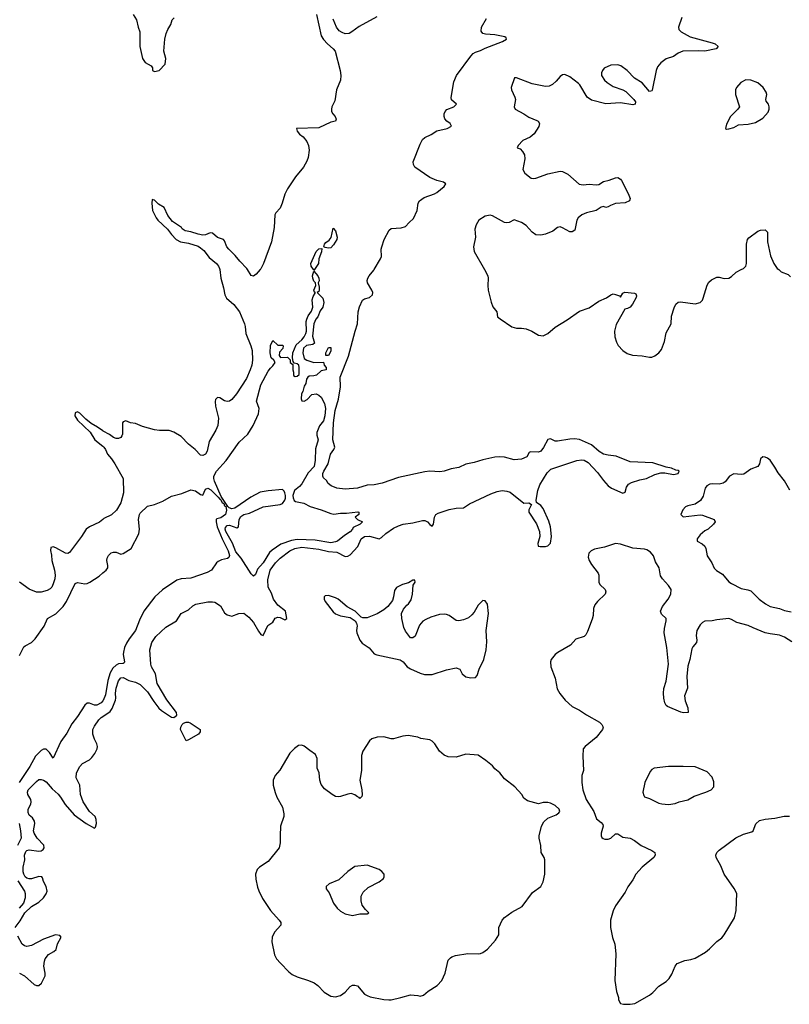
# Model space of a CAD drawing. Header units: inches. Extents: x 1449094 to 1618372, y 389908 to 534307.
# Tile 112 of 256: x 1499311 to 1505690, y 453913 to 462071. Entities that reach past the tile are written whole.
import ezdxf

# ---------------------------------------------------------------- set-up
doc = ezdxf.new("R2010")
doc.units = ezdxf.units.IN
doc.header["$MEASUREMENT"] = 0
for name, color, linetype in [('B4495', 7, 'Continuous'), ('B5405', 7, 'Continuous'), ('B5406', 7, 'Continuous')]:
    doc.layers.add(name, color=color, linetype=linetype)

msp = doc.modelspace()

# ---------------------------------------------------------------- linework, layer by layer
at = {"layer": 'B4495', "color": 5}
for points, elevation in [([(1500000, 458663.5), (1499955.7, 458695.7), (1499904.6, 458724.6), (1499860, 458760), (1499810, 458812), (1499790, 458821.3), (1499770, 458814.3), (1499767.8, 458787.8), (1499790, 458751.6), (1499894.5, 458654.5), (1499934, 458590), (1500000, 458537.7)], 580), ([(1500000, 457930.4), (1499971.8, 457908.2), (1499889.6, 457870), (1499862, 457850), (1499824, 457790), (1499724.4, 457655.6), (1499710, 457649.1), (1499690, 457651.3), (1499610, 457695.8), (1499590, 457702.6), (1499570, 457697.3), (1499566.1, 457673.9), (1499574.6, 457634.6), (1499577.3, 457590), (1499600.3, 457510), (1499604.5, 457470), (1499601.5, 457438.5), (1499590, 457396), (1499578.4, 457370), (1499565.1, 457354.9), (1499538.5, 457341.5), (1499490, 457327.4), (1499450, 457328.9), (1499390, 457351.4), (1499310, 457411.6)], 580), ([(1499310, 456803.1), (1499345.5, 456874.5), (1499355.8, 456884.2), (1499410, 456912), (1499438.4, 456941.6), (1499514.3, 457045.7), (1499541.5, 457110), (1499610, 457148.8), (1499670.6, 457209.4), (1499699, 457250), (1499770, 457398.3), (1499790, 457409.2), (1499850, 457398), (1499870, 457400.1), (1499893.7, 457410), (1499970, 457461.1), (1500000, 457486.7)], 560), ([(1500000, 456426.8), (1499986.4, 456410), (1499950, 456390.5), (1499930, 456392.2), (1499890, 456408.9), (1499870, 456407.2), (1499850, 456392.4), (1499790, 456298.9), (1499742.6, 456237.4), (1499701.4, 456158.6), (1499652.8, 456090), (1499590, 455952.7), (1499559.4, 455999.4), (1499540, 456020), (1499530, 456026.2), (1499510, 456026), (1499490, 456017.2), (1499441.4, 455970), (1499395.4, 455884.6), (1499305.8, 455750)], 560), ([(1499274, 454550), (1499315.7, 454604.3), (1499355, 454670), (1499410, 454723.7), (1499470, 454760.2), (1499510, 454795.9), (1499532.1, 454827.9), (1499538.1, 454850), (1499530.9, 454890), (1499509.5, 454929.5), (1499501.1, 454961.1), (1499494.4, 454970), (1499470, 454971.8), (1499410, 454953.4), (1499390, 454953), (1499370, 454959.4), (1499357.5, 454970), (1499345.7, 454990), (1499341.1, 455010), (1499341.2, 455050), (1499355, 455110), (1499350.2, 455150), (1499361.5, 455178.5), (1499370, 455187.6), (1499390, 455191.6), (1499470, 455182.3), (1499490, 455184), (1499505, 455195), (1499513.8, 455210), (1499510.9, 455230.9), (1499457.1, 455290), (1499431.1, 455330), (1499426.8, 455350), (1499435.9, 455410), (1499433.4, 455430), (1499418, 455458), (1499390, 455481.3), (1499381.7, 455501.7), (1499382.3, 455530), (1499402.4, 455570), (1499407.1, 455590), (1499402.8, 455610), (1499379.6, 455650), (1499376.1, 455670), (1499382.7, 455690), (1499450, 455759.6), (1499470, 455774.7), (1499490, 455776.9), (1499510, 455771.5), (1499530, 455755.6), (1499579.5, 455699.5), (1499630, 455654.9), (1499650.4, 455630), (1499688.3, 455568.3), (1499763.9, 455483.9), (1499862.7, 455410), (1499930, 455373.6), (1499939.6, 455380.4), (1499947.6, 455412.4), (1499944.7, 455444.7), (1499936.5, 455470), (1499889.5, 455509.5), (1499836.9, 455590), (1499816, 455650), (1499810.3, 455730), (1499779.5, 455790), (1499783.1, 455830), (1499810, 455883.7), (1499831.9, 455908.1), (1499890, 455939.7), (1499910, 455956.9), (1499934.3, 455990), (1499953.1, 456030), (1499955.3, 456050), (1499950.3, 456070), (1499930, 456110.8), (1499917.4, 456150), (1499916.9, 456190), (1499930, 456218.4), (1499967, 456270), (1499987, 456290), (1500000, 456298.9)], 580), ([(1499306.5, 455410), (1499319, 455350), (1499323.4, 455290), (1499293.7, 455230)], 560), ([(1499297, 454937), (1499350.2, 454850), (1499356.8, 454830), (1499356.4, 454796.4), (1499342.5, 454750), (1499306.3, 454710)], 560), ([(1499310, 454169.8), (1499350, 454148.1), (1499430, 454078), (1499450, 454069.7), (1499470.7, 454070), (1499492.4, 454087.6), (1499523.1, 454150), (1499523.1, 454170), (1499510.3, 454230), (1499516, 454270), (1499523.6, 454290), (1499550, 454326.9), (1499593, 454350), (1499613.1, 454366.9), (1499625.5, 454414.5), (1499656.3, 454470), (1499644.1, 454484.1), (1499608.5, 454488.5), (1499510, 454453.9), (1499410, 454401.5), (1499370, 454392.1), (1499350, 454397.7), (1499332.6, 454412.6), (1499296.3, 454476.3)], 580)]:
    msp.add_lwpolyline(points, dxfattribs=dict(at, elevation=elevation))
at = {"layer": 'B5405', "color": 5}
for points, elevation in [([(1500000, 456298.9), (1500060.1, 456339.9), (1500076.9, 456363.1), (1500106.3, 456433.7), (1500108.8, 456450), (1500104.2, 456490), (1500110, 456532), (1500130, 456593), (1500150, 456617.6), (1500170, 456620.3), (1500216, 456596), (1500270, 456581.6), (1500310, 456563.1), (1500370, 456502.3), (1500422.1, 456422.1), (1500465.8, 456365.8), (1500486.6, 456346.6), (1500570, 456291.7), (1500590, 456289.4), (1500610, 456304.8), (1500613.3, 456310), (1500611.7, 456331.7), (1500530, 456436.5), (1500450.2, 456570), (1500436.2, 456650), (1500403.2, 456710), (1500398.2, 456730), (1500388.8, 456850), (1500407, 456910), (1500440.5, 456959.5), (1500522.9, 457037.1), (1500610.2, 457089.8), (1500650.2, 457149.8), (1500710, 457182.6), (1500745.1, 457214.9), (1500772.5, 457227.5), (1500870, 457248.6), (1500910, 457248.7), (1500930, 457243.9), (1500974.9, 457214.9), (1501010, 457157.6), (1501030, 457138.7), (1501070, 457129.4), (1501128.1, 457151.9), (1501170, 457153.6), (1501210, 457120.5), (1501250, 457076.3), (1501290, 457003.5), (1501310, 456977.6), (1501330, 456969.4), (1501369.2, 457050.8), (1501410, 457079.6), (1501430, 457113.5), (1501450, 457120.7), (1501470, 457118.4), (1501510, 457099.8), (1501526.7, 457110), (1501514.3, 457170), (1501450, 457220.4), (1501414.6, 457270), (1501399.1, 457319.1), (1501370.1, 457370), (1501368.2, 457430), (1501387.5, 457510), (1501430.7, 457570), (1501470, 457609.3), (1501550.4, 457669.6), (1501591.3, 457688.7), (1501650, 457700.8), (1501790, 457683.8), (1501870, 457664.1), (1501940.6, 457660.6), (1502010, 457623.4), (1502030, 457624.9), (1502050, 457637), (1502113.6, 457706.4), (1502142.8, 457770), (1502168.4, 457790), (1502210, 457792.6), (1502290.1, 457769.9), (1502310, 457781.8), (1502344.9, 457815.1), (1502410, 457857), (1502450, 457877.1), (1502490.7, 457890.7), (1502570, 457901.9), (1502650, 457922.8), (1502670, 457921.7), (1502690.8, 457910.8), (1502710, 457888.2), (1502730, 457873.7), (1502742.2, 457890), (1502748, 457950), (1502761.5, 457970), (1502778.6, 457981.4), (1502870, 458013.4), (1502930, 458023.6), (1502990, 458027), (1503039.6, 458060.4), (1503216.9, 458143.1), (1503270, 458162.1), (1503310, 458169), (1503350, 458165.8), (1503376.1, 458156.1), (1503490, 458063.9), (1503530, 458068.1), (1503553.9, 458053.9), (1503532.2, 458010), (1503530.6, 457990), (1503593.7, 457893.7), (1503619.6, 457830), (1503623.4, 457790), (1503606.4, 457730), (1503608, 457710), (1503625.1, 457705.1), (1503670, 457707.2), (1503690, 457712.5), (1503710, 457735.1), (1503718.8, 457790), (1503710.1, 457870.1), (1503696.3, 457916.3), (1503650, 458019.7), (1503630, 458044.6), (1503594.7, 458070), (1503591.3, 458090), (1503605.4, 458170), (1503622.9, 458217.1), (1503682.2, 458317.8), (1503713, 458347), (1503930, 458419.9), (1503970, 458424.8), (1503990, 458421.3), (1504022.5, 458402.5), (1504099.5, 458319.5), (1504150, 458253.3), (1504190, 458209.3), (1504215.3, 458190), (1504310, 458147), (1504330, 458155.3), (1504341.7, 458198.3), (1504357.4, 458222.6), (1504382.6, 458237.4), (1504450, 458259.8), (1504506, 458270), (1504576.7, 458303.3), (1504624.4, 458315.6), (1504657.6, 458317.6), (1504730, 458302.2), (1504770.2, 458310), (1504776.4, 458330), (1504770, 458336.4), (1504750, 458338.4), (1504714.6, 458354.6), (1504670, 458364), (1504559.9, 458399.9), (1504370, 458407.3), (1504254, 458454), (1504190, 458462), (1504150, 458472.5), (1504113.7, 458493.7), (1504050, 458549.1), (1503950, 458591.8), (1503910, 458597.3), (1503870, 458596.3), (1503770, 458578), (1503750, 458579.7), (1503710, 458597.4), (1503690, 458591.8), (1503653.3, 458526.7), (1503630, 458496.9), (1503610, 458487.3), (1503545.2, 458490), (1503535.1, 458484.9), (1503514.5, 458450), (1503469.3, 458430.7), (1503410, 458423.9), (1503330, 458445.4), (1503289.2, 458449.2), (1503250, 458446.2), (1503150, 458425.2), (1503078.3, 458401.7), (1503010, 458387.7), (1502950, 458362.1), (1502886.6, 458350), (1502830, 458330.2), (1502794.8, 458325.2), (1502710.1, 458330.1), (1502670, 458325.8), (1502450, 458277.2), (1502315.1, 458230), (1502250, 458216.6), (1502190, 458213.1), (1502110, 458190.2), (1502010, 458182.2), (1501938.8, 458190), (1501894, 458210), (1501868.8, 458228.8), (1501853.4, 458253.4), (1501830, 458275.5), (1501823.2, 458290), (1501824.2, 458310), (1501831.9, 458330), (1501868.8, 458390), (1501886.4, 458470), (1501916.3, 458510), (1501923.8, 458530), (1501906, 458590), (1501911.1, 458730), (1501927.4, 458832.6), (1501953.5, 458926.5), (1501970.5, 459030), (1501968, 459110), (1502035.9, 459284.1), (1502090.9, 459490), (1502112.2, 459550), (1502118, 459650), (1502127.5, 459692.5), (1502153.3, 459746.7), (1502170, 459758), (1502210.7, 459770), (1502235.5, 459790), (1502237, 459810), (1502229.1, 459830), (1502195, 459890), (1502191.2, 459910), (1502195.5, 459930), (1502206.9, 459950), (1502245.4, 459994.6), (1502248.6, 460000)], 580), ([(1500968.8, 460000), (1500977.7, 459930), (1501001.4, 459850), (1501010.8, 459790), (1501024.9, 459764.9), (1501085.3, 459710), (1501134.5, 459650), (1501174, 459550), (1501180.3, 459530), (1501186.2, 459470), (1501226.6, 459370), (1501237.3, 459330), (1501239.9, 459250), (1501234.1, 459210), (1501221.8, 459170), (1501190, 459097.6), (1501109.6, 458970), (1501070, 458923.8), (1501050, 458910.4), (1501030, 458906.7), (1501010, 458912.4), (1500970, 458937.1), (1500950, 458942), (1500935.3, 458924.7), (1500931.4, 458908.6), (1500933.7, 458870), (1500958, 458770), (1500953.5, 458710), (1500937.4, 458670), (1500882.6, 458577.4), (1500863.8, 458496.2), (1500850, 458470.7), (1500830, 458460.5), (1500810, 458463), (1500766, 458510), (1500710, 458554), (1500650, 458618.4), (1500590, 458652.4), (1500550, 458668), (1500470, 458668), (1500430, 458673), (1500330, 458700.4), (1500270, 458725.5), (1500230, 458730.7), (1500190, 458748), (1500170, 458738), (1500164.2, 458730), (1500162.8, 458637.2), (1500158.2, 458621.8), (1500150, 458608.8), (1500130, 458601.5), (1500110, 458602), (1500090, 458609.2), (1500055.4, 458635.4), (1500002, 458662), (1500000, 458663.5)], 580), ([(1501303.2, 460000), (1501270, 459962), (1501250, 459946), (1501230, 459950.5), (1501200, 460000)], 580), ([(1501754, 460000), (1501750, 459994), (1501746.3, 460000)], 560), ([(1503162.4, 460000), (1503190.8, 459950), (1503194.8, 459930), (1503190.6, 459870), (1503193, 459830), (1503218, 459730), (1503232.4, 459692.4), (1503266.8, 459650), (1503271, 459610), (1503292.5, 459592.5), (1503390, 459525.5), (1503430, 459516.4), (1503470, 459516.5), (1503510, 459510.3), (1503557.3, 459490), (1503610, 459456.3), (1503650, 459450.6), (1503690, 459470.6), (1503750, 459523), (1503850, 459585.5), (1503950, 459655.8), (1504030, 459684.9), (1504110, 459738), (1504173.9, 459766.1), (1504210, 459790.5), (1504230, 459799.3), (1504250, 459795.5), (1504282, 459782), (1504290, 459772), (1504310, 459804.7), (1504326.8, 459813.2), (1504406, 459806), (1504418.8, 459798.8), (1504423.6, 459783.6), (1504420.7, 459770), (1504390, 459714), (1504370, 459689.2), (1504350, 459677.2), (1504327.3, 459672.7), (1504255.1, 459544.9), (1504240.3, 459490), (1504242.6, 459442.6), (1504258, 459398), (1504272.5, 459372.5), (1504311, 459330), (1504345.2, 459305.2), (1504390.6, 459290.6), (1504470, 459286.8), (1504530, 459274.8), (1504550, 459276), (1504574.8, 459285.2), (1504610, 459311), (1504630, 459338), (1504656.3, 459403.7), (1504670, 459476), (1504711.6, 459550), (1504714.2, 459614.2), (1504735.8, 459684.2), (1504750, 459714.8), (1504769.7, 459730.3), (1504787.7, 459732.3), (1504910, 459718), (1504950, 459727.3), (1504970, 459746.8), (1504977.4, 459762.6), (1505010, 459870.8), (1505024.4, 459895.6), (1505045.3, 459914.7), (1505090, 459937.1), (1505110, 459937.1), (1505150, 459927.7), (1505190, 459930.7), (1505210, 459942.8), (1505250, 459979.1), (1505289.9, 460000)], 620), ([(1505602.8, 460000), (1505623.2, 459983.2), (1505679.5, 459959.5), (1505700.9, 459940.9)], 620), ([(1500000, 458537.7), (1500010, 458529.8), (1500023, 458510), (1500037.8, 458470), (1500071.6, 458431.6), (1500099.5, 458390), (1500167.6, 458270), (1500172.2, 458150), (1500150.7, 458069.3), (1500112.6, 458007.4), (1500071.8, 457968.2), (1500010, 457938.3), (1500000, 457930.4)], 580), ([(1505693.3, 458173.3), (1505650, 458249.8), (1505596.6, 458316.6), (1505570, 458364.7), (1505530, 458420.5), (1505510, 458438.7), (1505490, 458447.3), (1505470, 458449.3), (1505450, 458433.2), (1505443.8, 458390), (1505430.3, 458369.7), (1505370, 458346), (1505314.4, 458305.6), (1505290, 458301.6), (1505230, 458309.6), (1505193.4, 458290), (1505157.4, 458242.6), (1505142.8, 458230), (1505110, 458221.7), (1505050, 458225.7), (1505030, 458222.6), (1505007, 458210), (1504992.2, 458190), (1504976.7, 458123.3), (1504953.9, 458086.1), (1504910, 458057.6), (1504850, 458044.5), (1504830, 458035.1), (1504807.3, 458010), (1504791, 457970), (1504810.9, 457950.9), (1504950, 457968.2), (1504970, 457966), (1505066, 457930), (1505074.8, 457910), (1505062.8, 457890), (1505017.3, 457850), (1504990, 457834.7), (1504950, 457802.4), (1504926.4, 457770), (1504925.5, 457750), (1504968.7, 457728.7), (1504990.6, 457710), (1504999.1, 457690), (1505008, 457630), (1505047.7, 457570), (1505066.9, 457526.9), (1505086.9, 457506.9), (1505136.1, 457476.1), (1505190, 457414.8), (1505210, 457398.8), (1505290, 457357.3), (1505347.5, 457347.5), (1505370, 457338.8), (1505439.1, 457270), (1505493.4, 457230), (1505530, 457210.3), (1505610, 457191.7), (1505650, 457174.9), (1505705.2, 457165.2)], 620), ([(1500000, 457486.7), (1500027.3, 457510), (1500043.1, 457530), (1500043.1, 457550), (1500032.9, 457590), (1500036.8, 457610), (1500048.5, 457631.5), (1500070, 457653), (1500090, 457660.6), (1500110, 457658.8), (1500150, 457643.2), (1500170, 457648.2), (1500235.5, 457690), (1500299.4, 457810), (1500305.7, 457850), (1500294.8, 457930), (1500303.9, 457970), (1500310, 457981.6), (1500370, 458040.5), (1500430, 458053.6), (1500498.8, 458081.2), (1500570, 458124), (1500654, 458146), (1500730, 458175.5), (1500767.9, 458167.9), (1500810, 458138), (1500830, 458132), (1500850, 458182), (1500869.3, 458190.7), (1500894.4, 458174.4), (1500956.2, 458116.2), (1500970, 458097.3), (1500975.9, 458095.9), (1500990, 458071), (1501003, 458063), (1501010, 458044), (1501018.8, 458038.8), (1501026, 458006), (1501016, 457970), (1500977.1, 457942.9), (1500945.1, 457934.9), (1500940.7, 457930), (1500938.4, 457910), (1500949, 457870), (1500988.9, 457768.9), (1501040.5, 457670), (1501049.4, 457630.6), (1501044.6, 457615.4), (1501033.6, 457606.4), (1500984.8, 457595.2), (1500957.7, 457582.3), (1500942.7, 457570), (1500900.4, 457510), (1500864.9, 457490), (1500730, 457443.6), (1500650, 457437.8), (1500614.1, 457425.9), (1500493.9, 457346.1), (1500430.8, 457289.2), (1500339.1, 457170), (1500303.8, 457096.2), (1500270, 457009.7), (1500218, 456942), (1500195.2, 456904.8), (1500180.7, 456870), (1500171.3, 456830), (1500170.2, 456810), (1500179.6, 456750), (1500177, 456743), (1500170, 456736.9), (1500130, 456733.8), (1500110, 456724.3), (1500083.2, 456696.8), (1500060.9, 456659.1), (1500042.9, 456597.1), (1500023.4, 456476.6), (1500002.6, 456430), (1500000, 456426.8)], 560), ([(1505710, 456916), (1505650, 456954.2), (1505610, 456972.8), (1505530, 456982.3), (1505490, 456991.9), (1505391.3, 457031.3), (1505350, 457052.7), (1505256.1, 457076.1), (1505210, 457102.3), (1505190, 457108.4), (1505090, 457098), (1505050, 457089.6), (1504990, 457086.6), (1504970, 457076.2), (1504950, 457057), (1504924.4, 457010), (1504919.1, 456970), (1504924.9, 456930), (1504920.7, 456910), (1504890, 456876), (1504881.4, 456858.6), (1504866.7, 456770), (1504850, 456715.3), (1504842, 456630), (1504847.3, 456532.7), (1504822.3, 456470), (1504827.7, 456427.7), (1504848, 456370), (1504850.8, 456330), (1504812.4, 456327.6), (1504790, 456333.3), (1504681.7, 456381.7), (1504669.2, 456390), (1504659.3, 456410), (1504649.6, 456449.6), (1504646, 456490), (1504651.3, 456530), (1504669.6, 456590.4), (1504689.8, 456730), (1504675.3, 456870), (1504654.2, 456990), (1504654.5, 457025.5), (1504669.5, 457090), (1504669.4, 457109.4), (1504630, 457146), (1504621.6, 457170), (1504638, 457210), (1504686, 457270), (1504709.3, 457310), (1504709.5, 457350), (1504690, 457383.7), (1504638, 457438), (1504622.4, 457462.4), (1504611.5, 457530), (1504580.5, 457580.5), (1504564.5, 457630), (1504540.3, 457660.3), (1504510, 457678.9), (1504490, 457685.3), (1504391.8, 457691.8), (1504290, 457724.5), (1504250, 457732.3), (1504158.9, 457701.1), (1504076.7, 457683.3), (1504046.8, 457670), (1504027.7, 457650), (1504022.5, 457617.5), (1504030.5, 457590), (1504050, 457557.3), (1504105.5, 457485.5), (1504112.7, 457470), (1504110.7, 457410), (1504120.7, 457390), (1504164, 457350), (1504168, 457330), (1504163, 457310), (1504099.3, 457250), (1504077.4, 457222.6), (1504067.4, 457192.6), (1504064.4, 457135.6), (1504056.7, 457103.3), (1504018.7, 457001.3), (1504004.8, 456975.2), (1503990, 456960.7), (1503922, 456938), (1503877.1, 456890), (1503771.7, 456828.3), (1503750.3, 456810), (1503717.6, 456770), (1503710.3, 456750), (1503714.3, 456710), (1503750, 456616), (1503766.1, 456526.1), (1503787.7, 456487.7), (1503831.8, 456431.8), (1503890, 456381.6), (1503950.3, 456350.3), (1504010.3, 456310.3), (1504116, 456250), (1504136, 456230), (1504146, 456210), (1504141, 456190), (1504090, 456124), (1503998, 456050), (1503982, 456030), (1503978, 455970), (1503984.7, 455850), (1503971.1, 455808.9), (1503971, 455750), (1503978.8, 455690), (1504006.8, 455610), (1504070.8, 455510), (1504091, 455450), (1504130, 455420.7), (1504143.4, 455403.4), (1504146, 455390), (1504130.5, 455330), (1504130.7, 455310), (1504136.3, 455296.3), (1504146.2, 455286.2), (1504160.9, 455280.9), (1504190, 455281.3), (1504210, 455290.4), (1504250, 455324.4), (1504270, 455324.9), (1504310, 455298.9), (1504370.5, 455290), (1504408, 455270), (1504462.8, 455230), (1504550, 455188.2), (1504575.5, 455170), (1504579.3, 455150), (1504568, 455130), (1504470, 455049.6), (1504419.3, 454990), (1504394.4, 454945.6), (1504352.4, 454887.6), (1504330, 454842.7), (1504250, 454729), (1504230, 454688.7), (1504208.2, 454610), (1504208.2, 454550), (1504225.8, 454465.8), (1504242.8, 454410), (1504251, 454330), (1504243, 454110), (1504258.5, 454018.5), (1504274, 453970), (1504274.8, 453950), (1504290, 453921), (1504314.4, 453914.4), (1504370, 453913), (1504410, 453919.3), (1504530, 453987.7), (1504559.3, 454010), (1504610, 454064), (1504670, 454102), (1504694.5, 454125.5), (1504716.6, 454163.4), (1504742.7, 454230), (1504761.2, 454250), (1504823.5, 454276.5), (1504874.9, 454285.1), (1504910, 454296.5), (1504995.1, 454344.9), (1505028.3, 454371.7), (1505090, 454434), (1505130, 454464.9), (1505151, 454489), (1505235.1, 454630), (1505249.3, 454690), (1505254, 454830), (1505233.4, 454873.4), (1505149.5, 454990), (1505121.2, 455061.2), (1505084, 455130), (1505082, 455150), (1505088.7, 455170), (1505108.7, 455190), (1505246.5, 455293.5), (1505310, 455323.8), (1505378.4, 455341.6), (1505390, 455351.3), (1505411.9, 455408.1), (1505443.3, 455436.7), (1505490, 455447.3), (1505570, 455454), (1505647.5, 455472.5), (1505692.5, 455472.5)], 620)]:
    msp.add_lwpolyline(points, dxfattribs=dict(at, elevation=elevation))
for points, elevation in [([(1501750, 459230.7), (1501830, 459234), (1501834, 459210), (1501852, 459190), (1501852, 459170), (1501810, 459162), (1501770, 459125.2), (1501750, 459119.3), (1501710, 459117), (1501698.8, 459110), (1501688.5, 459091.5), (1501683.4, 459056.6), (1501670, 459034), (1501658.4, 458990), (1501647.2, 458970), (1501644, 458930), (1501650, 458914), (1501670, 458910.7), (1501694.8, 458925.2), (1501733.6, 458966.4), (1501768.9, 458971.1), (1501790, 458961), (1501810, 458944.7), (1501838, 458890), (1501846, 458850), (1501841.5, 458790), (1501830, 458747), (1501795.1, 458704.9), (1501773.7, 458650), (1501773.7, 458630), (1501784.6, 458590), (1501764.4, 458515.6), (1501761.3, 458421.3), (1501751.8, 458370), (1501702.7, 458317.3), (1501650, 458226.6), (1501630, 458202.8), (1501588.7, 458171.3), (1501575.4, 458130), (1501577, 458110), (1501587.3, 458087.3), (1501598.3, 458078.3), (1501665.4, 458065.4), (1501717.7, 458037.7), (1501811.3, 458010), (1501890, 457978.8), (1501914.8, 457974.8), (1501970, 457981.6), (1502018.9, 457981.1), (1502114, 457994), (1502122, 457990), (1502122, 457970), (1502092, 457950), (1502111.1, 457931.1), (1502152, 457910), (1502132, 457890), (1502076, 457864), (1502070.8, 457850), (1502050, 457826.6), (1502002.6, 457797.4), (1501944.9, 457750), (1501930, 457744.8), (1501890, 457737.3), (1501759.8, 457759.8), (1501610, 457764.5), (1501563.8, 457756.2), (1501474.8, 457725.2), (1501403.3, 457676.7), (1501383, 457657), (1501330, 457571.2), (1501282.3, 457517.7), (1501265.7, 457474.3), (1501250, 457460.7), (1501230, 457479.6), (1501147.4, 457610), (1501102.8, 457662.8), (1501074.5, 457734.5), (1501018.8, 457830), (1501014.5, 457850), (1501016.6, 457863.4), (1501030, 457879.5), (1501050, 457884.2), (1501110, 457862), (1501124, 457870), (1501131.2, 457930), (1501144.7, 457955.3), (1501167.9, 457972.1), (1501217, 457983), (1501330, 458035.3), (1501470, 458054), (1501490, 458061.7), (1501508.9, 458090), (1501513.4, 458106.6), (1501515.3, 458130), (1501510, 458151.8), (1501504.4, 458164.4), (1501490, 458178.2), (1501372, 458168), (1501304, 458156), (1501225.8, 458114.2), (1501095.6, 458024.4), (1501070, 458019.1), (1501047.5, 458027.5), (1501036.9, 458036.9), (1500981.1, 458121.1), (1500926.3, 458246.3), (1500920.5, 458270), (1500921.6, 458290), (1500943.6, 458330), (1501021.7, 458418.3), (1501129.4, 458570), (1501203.2, 458636.8), (1501246.6, 458710), (1501290, 458804.7), (1501295.1, 458850), (1501273.2, 458910), (1501310, 459044.7), (1501370, 459158), (1501390, 459184.7), (1501410, 459202), (1501428, 459230), (1501418, 459250), (1501395.3, 459270), (1501387.3, 459310), (1501389.6, 459370.4), (1501410, 459414), (1501450, 459374), (1501490, 459374), (1501494, 459370), (1501492.7, 459347.3), (1501463.6, 459316.4), (1501462, 459290), (1501472.7, 459272.7), (1501530, 459274), (1501552.7, 459252.7), (1501554, 459230), (1501574, 459214), (1501574, 459170), (1501582, 459150), (1501582, 459122), (1501594, 459114), (1501610, 459118), (1501628, 459130), (1501628.7, 459190), (1501624, 459210), (1501610, 459219.3), (1501586, 459226), (1501578, 459238), (1501572.7, 459270), (1501575.1, 459310), (1501603, 459377), (1501650, 459418), (1501670, 459443), (1501683.5, 459470), (1501689.6, 459490), (1501687, 459570), (1501691.3, 459590), (1501702, 459618), (1501730, 459656), (1501742, 459690), (1501735.4, 459750), (1501742.6, 459777.4), (1501762, 459810), (1501754.8, 459814.8), (1501748.2, 459830), (1501764.5, 459870), (1501763.7, 459890), (1501750, 459903.7), (1501739.8, 459930), (1501737.7, 459950), (1501750, 459986.8), (1501783.7, 459950), (1501791.3, 459930), (1501792.7, 459907.3), (1501784.7, 459890), (1501794.7, 459854.7), (1501794.6, 459830), (1501790, 459819.3), (1501776, 459810), (1501823, 459763), (1501832, 459728), (1501822.6, 459690), (1501801.8, 459658.2), (1501782, 459610), (1501766.3, 459590), (1501750.3, 459550), (1501738.9, 459450), (1501754.8, 459390), (1501740.7, 459379.3), (1501687.3, 459372.7), (1501664.6, 459350), (1501657.4, 459310), (1501670, 459264), (1501691.3, 459250)], 560), ([(1501848, 459288), (1501848.7, 459310), (1501870, 459354), (1501890, 459354), (1501890, 459326), (1501870, 459288)], 560), ([(1502570, 457428), (1502533.7, 457406.3), (1502484.7, 457390), (1502434.4, 457365.6), (1502418, 457342), (1502410.7, 457290), (1502401.3, 457258.7), (1502363.8, 457210), (1502330, 457181.6), (1502272.9, 457147.1), (1502190, 457114), (1502154.8, 457114.8), (1502141.2, 457121.2), (1502092, 457170), (1502026, 457206), (1501951.3, 457270), (1501930, 457281.8), (1501870, 457301.1), (1501842.8, 457297.2), (1501834.8, 457290), (1501834.4, 457270), (1501842.6, 457250), (1501910, 457163.8), (1501930, 457148.4), (1501970, 457132.7), (1502050, 457119.1), (1502090.6, 457090.6), (1502102.8, 457070), (1502107.3, 457050), (1502102, 457010), (1502105.5, 456990), (1502130, 456930.7), (1502150, 456905.5), (1502206.6, 456866.6), (1502250, 456816), (1502270, 456807.3), (1502465.8, 456765.8), (1502490.5, 456750.5), (1502524, 456710), (1502550, 456693), (1502630, 456657.3), (1502666.4, 456646.4), (1502730, 456646), (1502850, 456685.3), (1502930, 456700.5), (1502958, 456690), (1502978, 456650), (1503010, 456626), (1503050, 456618), (1503090, 456622), (1503103.1, 456636.9), (1503119, 456690), (1503159.3, 456770), (1503178.4, 456850), (1503183.6, 456916.4), (1503176.8, 457010), (1503195.8, 457150), (1503189.3, 457229.3), (1503170, 457255.3), (1503150, 457259), (1503110, 457221.2), (1503077.4, 457162.6), (1503059.6, 457140.4), (1503030, 457116.2), (1502990, 457097.6), (1502950, 457089.4), (1502930, 457092.3), (1502870, 457134), (1502850, 457143), (1502830, 457145.7), (1502790, 457141.5), (1502720, 457120), (1502678.2, 457101.8), (1502653.1, 457086.9), (1502624.5, 457055.5), (1502590, 456962), (1502570, 456948.7), (1502550, 456948.7), (1502510, 457004), (1502496.1, 457036.1), (1502477.6, 457110), (1502477, 457150), (1502491.8, 457188.2), (1502519.3, 457220.7), (1502534, 457230), (1502556.2, 457263.8), (1502567, 457310), (1502573.6, 457386.4), (1502588, 457410), (1502586, 457426)], 620), ([(1500690, 456095.3), (1500645, 456190), (1500645.6, 456210), (1500657.3, 456230), (1500670, 456241.9), (1500690, 456250.8), (1500710.9, 456250.9), (1500725, 456245), (1500807.3, 456190), (1500807.7, 456170), (1500793, 456150), (1500710, 456105.2)], 580), ([(1502530, 456139.3), (1502485.8, 456134.2), (1502410, 456112), (1502390, 456112), (1502330, 456129.6), (1502274.2, 456125.8), (1502230, 456112.3), (1502210, 456097.2), (1502154.8, 456010), (1502145.2, 455974.8), (1502143.2, 455850), (1502131, 455770), (1502148.4, 455690), (1502150.4, 455649.6), (1502146.4, 455633.6), (1502130, 455618), (1502126, 455626), (1502110, 455632.7), (1502089.7, 455649.7), (1502058.3, 455658.3), (1502030, 455655.1), (1501970, 455635.6), (1501950, 455632.3), (1501930, 455636), (1501901.6, 455650), (1501838.7, 455698.7), (1501810, 455735.1), (1501799.8, 455770), (1501793, 455830), (1501775.6, 455870), (1501776.3, 455950), (1501763.5, 455983.5), (1501714.8, 456014.8), (1501670, 456051.8), (1501650, 456059.5), (1501623, 456057), (1501590, 456033.2), (1501550, 455995.1), (1501467.5, 455852.5), (1501428.9, 455810), (1501411.5, 455770), (1501412.6, 455730), (1501427.5, 455667.5), (1501442.3, 455630), (1501490, 455546.8), (1501500.3, 455490), (1501499.6, 455470), (1501474, 455390), (1501468.9, 455310), (1501470.4, 455249.6), (1501462.4, 455210), (1501370, 455097.6), (1501299.1, 455050), (1501280.7, 455030), (1501265.5, 454990), (1501268.2, 454950), (1501283.1, 454883.1), (1501292.3, 454852.3), (1501324, 454790), (1501390.4, 454690.4), (1501462.8, 454610), (1501474.8, 454590), (1501474.8, 454570), (1501424, 454510), (1501402.8, 454470), (1501402, 454430), (1501422.9, 454322.9), (1501440.5, 454290), (1501472.8, 454252.8), (1501542.4, 454182.4), (1501570, 454160.4), (1501610, 454139.5), (1501706, 454110), (1501750.8, 454090), (1501781, 454070), (1501834.4, 454014.4), (1501890, 453981), (1501930, 453976), (1501970, 453987.3), (1502010, 454014.8), (1502050, 454061), (1502070, 454070.8), (1502090, 454071), (1502110, 454064.7), (1502170, 453998), (1502190, 453984.7), (1502216, 453976), (1502330, 453953.4), (1502370, 453950.5), (1502390, 453950.5), (1502470, 453968.2), (1502550, 453990.6), (1502610, 453986.8), (1502630, 453981), (1502658, 453990), (1502697, 454023), (1502772.1, 454067.9), (1502809.6, 454110), (1502836.9, 454170), (1502862.4, 454277.6), (1502880.9, 454299.1), (1502892.5, 454307.5), (1502923.7, 454316.3), (1503026.3, 454333.7), (1503110, 454330.5), (1503130, 454334.9), (1503150, 454343.1), (1503187.3, 454370), (1503255.9, 454444.1), (1503282, 454490), (1503282.7, 454550), (1503310, 454610.3), (1503330, 454631.7), (1503390, 454676.3), (1503476, 454724), (1503561, 454839), (1503629.4, 454890), (1503650, 454926.8), (1503664.8, 454990), (1503662.6, 455110), (1503658.7, 455130), (1503632.3, 455170), (1503629.6, 455230), (1503617, 455290), (1503617, 455310), (1503636, 455390), (1503654.8, 455425.2), (1503690, 455456), (1503756.5, 455483.5), (1503780.4, 455499.6), (1503788, 455510), (1503782, 455530), (1503750, 455559), (1503710, 455579), (1503690, 455584), (1503650, 455584), (1503610, 455574), (1503520.2, 455600.2), (1503490, 455622), (1503472.7, 455652.7), (1503414.8, 455714.8), (1503330, 455782), (1503292.1, 455832.1), (1503250, 455864), (1503229.4, 455889.4), (1503174.2, 455934.2), (1503110, 455978), (1503010, 455986), (1502930, 455960.7), (1502862.7, 455962.7), (1502830, 455977), (1502790, 456009.4), (1502751.4, 456071.4), (1502730, 456094.5), (1502710, 456103.6), (1502636.2, 456116.2), (1502610, 456126.6)], 620), ([(1504810, 455884.5), (1504690, 455883.6), (1504570.5, 455869.5), (1504550, 455858), (1504536.7, 455843.3), (1504493.4, 455750), (1504476, 455670), (1504483.5, 455643.5), (1504491, 455631), (1504530, 455618.8), (1504610, 455580.7), (1504633.2, 455573.2), (1504690, 455567.3), (1504743.2, 455576.8), (1504778, 455590), (1504850, 455607.3), (1504901.7, 455638.3), (1504999, 455670), (1505042, 455690), (1505065.2, 455714.8), (1505063.2, 455756.8), (1505050, 455796), (1505010, 455839.5), (1504910, 455879.3)], 640), ([(1502190, 455065.1), (1502090, 455054.5), (1502030, 455013.6), (1501955.2, 454944.8), (1501877.3, 454910), (1501851, 454890), (1501851, 454870), (1501877.2, 454837.2), (1501912.2, 454750), (1501941.6, 454710), (1501970, 454684.9), (1502010, 454662.6), (1502070, 454648.2), (1502130, 454662.8), (1502190, 454662), (1502206, 454670), (1502177.2, 454697.2), (1502150, 454735.3), (1502140.7, 454770), (1502141.6, 454810), (1502158.2, 454841.8), (1502199.5, 454880.5), (1502291.1, 454928.9), (1502325.4, 454954.6), (1502333.3, 454970), (1502332.2, 454990), (1502313.3, 455013.3), (1502290, 455029.8)], 640)]:
    msp.add_lwpolyline(points, close=True, dxfattribs=dict(at, elevation=elevation))
at = {"layer": 'B5406', "color": 5}
for points, elevation in [([(1500253, 462113), (1500280.5, 462070), (1500293.4, 462010), (1500307.3, 461970), (1500307.3, 461850), (1500328.3, 461748.3), (1500350, 461716), (1500402, 461690), (1500411.1, 461671.1), (1500412, 461650), (1500430, 461641), (1500468, 461650), (1500516.4, 461703.6), (1500522.7, 461750), (1500505.1, 461810), (1500514.7, 461910), (1500524.2, 461955.8), (1500538.4, 461990), (1500565.2, 462030), (1500574, 462070), (1500592.3, 462087.7)], 620), ([(1501770, 462114), (1501810, 461936), (1501828.2, 461908.2), (1501863.5, 461870), (1501910.6, 461830.6), (1501925.6, 461810), (1501968.8, 461650), (1501973.1, 461610), (1501969.1, 461570), (1501938.4, 461490), (1501922, 461398), (1501899.5, 461350), (1501895.1, 461330), (1501896, 461310), (1501906, 461290), (1501926, 461270), (1501933.4, 461246.6), (1501928.7, 461230), (1501890, 461221.1), (1501790, 461175.2), (1501606.6, 461170), (1501610, 461147.6), (1501630, 461123.1), (1501660.5, 461100.5), (1501690, 461061.1), (1501705, 461030), (1501711.2, 460990), (1501701.6, 460930), (1501690, 460898.7), (1501662.3, 460850), (1501597, 460770), (1501531.6, 460670), (1501510, 460626.4), (1501487.1, 460550), (1501470, 460510.4), (1501435.6, 460470), (1501426.9, 460453.1), (1501421, 460350), (1501398.6, 460230), (1501331.4, 460050), (1501310, 460007.7), (1501303.2, 460000)], 580), ([(1502270, 462094.4), (1502124.4, 462015.6), (1502065.1, 461970), (1502042, 461958), (1502010, 461954.5), (1501983.6, 461963.6), (1501959.2, 461979.2), (1501936, 462010), (1501910, 462074.9)], 580), ([(1502248.6, 460000), (1502301.1, 460090), (1502309.2, 460110), (1502308.6, 460170), (1502312.7, 460190), (1502333.1, 460250), (1502372.4, 460327.6), (1502390, 460339.8), (1502474, 460346), (1502510, 460357.6), (1502538, 460390), (1502576.5, 460423.5), (1502606.2, 460490), (1502614.3, 460550), (1502624.7, 460570), (1502662.7, 460597.3), (1502750, 460628.5), (1502770, 460639.9), (1502828.9, 460690), (1502843.8, 460710), (1502824, 460724), (1502770, 460737.7), (1502710, 460762.7), (1502586.9, 460850), (1502580, 460860), (1502574, 460870), (1502573.4, 460893.4), (1502630, 461040.7), (1502650, 461079.1), (1502670, 461096.2), (1502720.7, 461119.3), (1502769.5, 461150.5), (1502855.5, 461170), (1502890.3, 461190), (1502879.6, 461210), (1502852.3, 461230), (1502834.3, 461250), (1502828.4, 461270), (1502829.6, 461290), (1502837.3, 461310), (1502852.1, 461327.9), (1502908.2, 461350), (1502931.7, 461370), (1502890, 461407.7), (1502886.8, 461426.8), (1502910, 461555.8), (1502930.6, 461610), (1503050, 461769.9), (1503070, 461791.2), (1503090, 461802.8), (1503130, 461814.5), (1503170, 461835.6), (1503312.4, 461890), (1503346.7, 461910), (1503342, 461922), (1503331, 461930), (1503250, 461946.9), (1503170.7, 461950.7), (1503150, 461956.3), (1503136, 461976), (1503138.6, 462010), (1503179.9, 462080.1)], 580), ([(1504800.5, 462090), (1504770.6, 462010), (1504774, 461990), (1504794, 461970), (1504869.3, 461929.3), (1505050, 461880.3), (1505076, 461870), (1505101, 461850), (1505084.7, 461830), (1504990, 461809.7), (1504934.2, 461814.2), (1504808.6, 461811.4), (1504770, 461793.7), (1504730, 461766), (1504670, 461746.6), (1504625.3, 461714.7), (1504598.4, 461681.6), (1504586, 461650), (1504552.2, 461487.8), (1504550, 461482), (1504530, 461475.3), (1504470, 461549), (1504407.6, 461587.6), (1504346.6, 461650), (1504293.2, 461690), (1504270, 461696.4), (1504210, 461694.5), (1504156.3, 461670), (1504140.5, 461650), (1504133, 461630), (1504132.7, 461610), (1504157.1, 461570), (1504179.1, 461550), (1504230, 461518.4), (1504310.4, 461490.4), (1504335.8, 461475.8), (1504402.8, 461410), (1504414.8, 461390), (1504411.3, 461370), (1504394.4, 461365.6), (1504290, 461382.3), (1504170, 461374.8), (1504050, 461404.8), (1504014.7, 461430), (1503954.8, 461530), (1503942.8, 461542.8), (1503870, 461596.9), (1503830, 461617.3), (1503810, 461615.1), (1503790, 461601.3), (1503758.3, 461561.7), (1503727.2, 461532.8), (1503698.6, 461521.4), (1503670, 461518.2), (1503558.7, 461538.7), (1503430, 461589.2), (1503411.1, 461588.9), (1503384.9, 461510), (1503386.7, 461490), (1503414.9, 461430), (1503419.3, 461410), (1503410.4, 461350), (1503418, 461330), (1503490, 461291.8), (1503530, 461262.4), (1503596.9, 461236.9), (1503609.3, 461229.3), (1503620.2, 461210), (1503614.4, 461185.6), (1503575.4, 461124.6), (1503541.8, 461098.2), (1503480.7, 461070), (1503442, 461030), (1503434, 461010), (1503460.7, 461000.7), (1503478.8, 460978.8), (1503494, 460950), (1503498, 460918), (1503480.7, 460830), (1503499.1, 460799.1), (1503550, 460759.1), (1503570, 460756.3), (1503590, 460759.1), (1503690, 460794.4), (1503790, 460815.3), (1503810, 460813.7), (1503854.8, 460790), (1503949.1, 460709.1), (1503982.3, 460702.3), (1504030, 460708.5), (1504090, 460704), (1504110, 460706.8), (1504149.7, 460730.3), (1504198.3, 460741.7), (1504250, 460760.7), (1504270, 460762.8), (1504290.6, 460750.6), (1504298.5, 460738.5), (1504354.8, 460630), (1504370.9, 460589.1), (1504364.7, 460570), (1504330, 460553.2), (1504250, 460548), (1504207.5, 460532.5), (1504190, 460519.5), (1504170, 460515.1), (1504150, 460523.7), (1504130, 460517), (1504090.2, 460489.8), (1504010, 460470.8), (1503970, 460455.1), (1503940.9, 460430), (1503927.7, 460410), (1503911.7, 460328.3), (1503890, 460312), (1503870, 460313.3), (1503810, 460347.8), (1503790, 460354), (1503770, 460349.4), (1503730, 460319.7), (1503670, 460293.3), (1503630, 460286), (1503590, 460289.6), (1503558, 460310), (1503510, 460367), (1503470, 460389.6), (1503410, 460411.6), (1503368.6, 460391.4), (1503350, 460387.3), (1503330, 460389.6), (1503230, 460447), (1503210, 460451.6), (1503170, 460442), (1503117.3, 460410), (1503093.4, 460370), (1503084.1, 460335.9), (1503088.5, 460270), (1503072.2, 460190), (1503077.1, 460150), (1503162.4, 460000)], 620), ([(1501200, 460000), (1501194, 460010), (1501136.3, 460070), (1501098.2, 460118.2), (1501043.5, 460170), (1501028.6, 460190), (1501010, 460238), (1501000.4, 460250), (1500950, 460266.2), (1500910, 460303), (1500890, 460305.3), (1500851.2, 460288.8), (1500830, 460285.4), (1500790, 460293.1), (1500730, 460313.8), (1500682.4, 460322.4), (1500658.9, 460338.9), (1500651.3, 460350), (1500578.8, 460398.8), (1500540.2, 460450), (1500510, 460514), (1500462.6, 460542.6), (1500430, 460574.4), (1500410, 460581), (1500405.3, 460550), (1500412.6, 460490), (1500442.8, 460430), (1500457.3, 460410), (1500536.2, 460336.2), (1500570, 460290.9), (1500608.2, 460250), (1500645.1, 460230), (1500710, 460218.3), (1500790, 460193.4), (1500810, 460182), (1500837.5, 460157.5), (1500880.4, 460100.4), (1500943.1, 460050), (1500959, 460030), (1500967.5, 460010), (1500968.8, 460000)], 580), ([(1505289.9, 460000), (1505310, 460010.5), (1505329.5, 460030), (1505336.3, 460050), (1505334.5, 460210), (1505342.7, 460250), (1505355.9, 460264.1), (1505430, 460318), (1505450, 460327.3), (1505490, 460330.7), (1505510, 460311.3), (1505510.3, 460230), (1505534.3, 460114.3), (1505560.4, 460050), (1505590, 460010.6), (1505602.8, 460000)], 620), ([(1501746.3, 460000), (1501727.6, 460030), (1501724.7, 460050), (1501769.1, 460150.9), (1501790, 460171.6), (1501814.9, 460174.9), (1501812.7, 460147.3), (1501790.4, 460090), (1501787.2, 460050), (1501754, 460000)], 560)]:
    msp.add_lwpolyline(points, dxfattribs=dict(at, elevation=elevation))
for points, elevation in [([(1505330, 461571.5), (1505289, 461551), (1505253, 461510), (1505244.9, 461490), (1505244, 461450), (1505276, 461350), (1505264.7, 461330), (1505202, 461270), (1505170, 461206), (1505162, 461170), (1505170, 461164.7), (1505190, 461166), (1505230, 461178), (1505270, 461201), (1505350, 461204.9), (1505410, 461219.3), (1505470, 461255.5), (1505514, 461306), (1505522.9, 461330), (1505522.9, 461350), (1505517, 461370), (1505497, 461397), (1505494.5, 461410), (1505502.6, 461450), (1505498.9, 461470), (1505473, 461510), (1505430, 461546.6), (1505370, 461571)], 640), ([(1501870, 460177.4), (1501843, 460183), (1501833.2, 460190), (1501838.9, 460210), (1501850, 460224.4), (1501875.5, 460244.5), (1501893.3, 460266.7), (1501910, 460342.8), (1501930, 460322.8), (1501943.7, 460270), (1501939.5, 460250), (1501913.5, 460206.5), (1501890, 460182)], 560)]:
    msp.add_lwpolyline(points, close=True, dxfattribs=dict(at, elevation=elevation))

doc.saveas('drawing.dxf')
